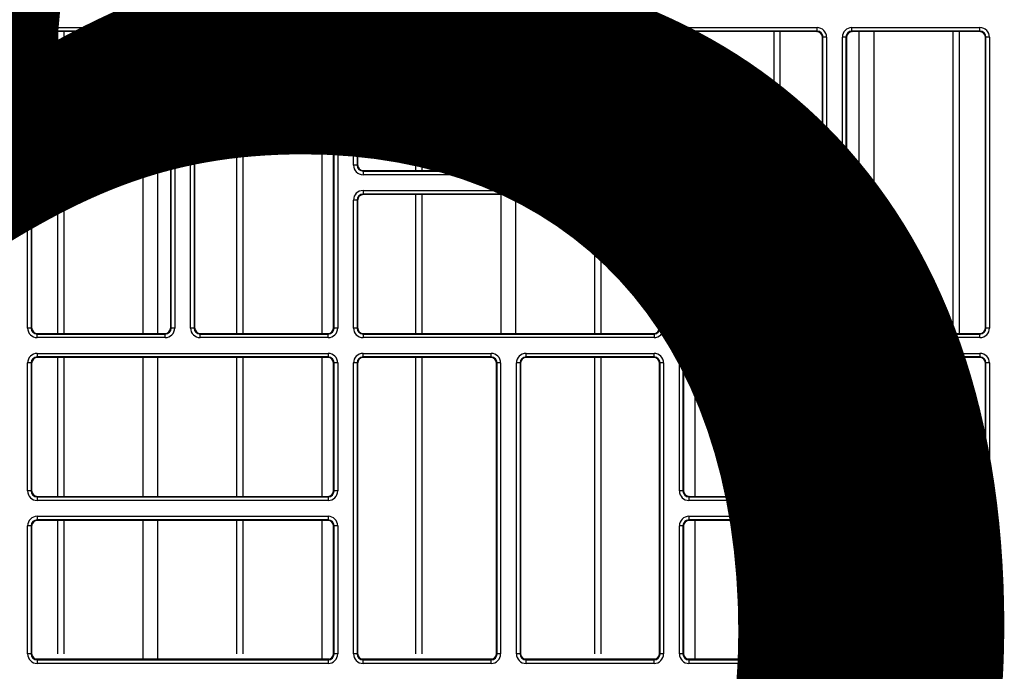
# Model space of a CAD drawing. Header units: millimetres. Extents: x 70863 to 97198, y -18528 to 3008.
# Tile 121 of 148: x 87277.13 to 87285.58, y -6622.29 to -6616.69. Entities that reach past the tile are written whole.
import ezdxf

# ---------------------------------------------------------------- set-up
doc = ezdxf.new("R2010")
doc.units = ezdxf.units.MM
doc.layers.add('Ins-el-opis gniazd', color=120, linetype='Continuous')
doc.layers.add('wod-kan-hvac', color=3, linetype='Continuous')
doc.styles.add('iso', font='isocpeur.ttf', dxfattribs={"width": 1.2})

# ---------------------------------------------------------------- blocks, each defined once
blk = doc.blocks.new('PY3_panel')
at = {"color": 0, "linetype": 'ByBlock', "lineweight": 25}
for p, q in [((283.532, 302.853), (283.532, 303.16)), ((283.532, 303.16), (294.526, 303.16)), ((294.526, 302.853), (283.532, 302.853)), ((283.532, 302.853), (283.571, 302.813)), ((294.487, 302.813), (283.571, 302.813)), ((285.299, 276.883), (285.299, 302.813)), ((285.842, 276.883), (285.842, 302.813)), ((292.623, 276.883), (292.623, 302.813)), ((293.891, 276.883), (293.891, 302.813)), ((294.487, 302.813), (294.526, 302.853)), ((294.526, 302.853), (294.526, 303.16)), ((297.522, 302.853), (297.522, 303.16)), ((297.522, 303.16), (308.516, 303.16)), ((308.516, 302.853), (297.522, 302.853)), ((297.522, 302.853), (297.561, 302.813)), ((308.477, 302.813), (297.561, 302.813)), ((300.672, 276.883), (300.672, 302.813)), ((301.215, 276.883), (301.215, 302.813)), ((307.997, 276.883), (307.997, 302.813)), ((308.477, 302.813), (308.516, 302.853)), ((308.516, 302.853), (308.516, 303.16)), ((311.512, 303.16), (311.512, 302.853)), ((311.512, 303.16), (336.496, 303.16)), ((336.496, 302.853), (311.512, 302.853)), ((311.512, 302.853), (311.551, 302.813)), ((336.456, 302.813), (311.551, 302.813)), ((316.046, 290.873), (316.046, 302.813)), ((316.589, 290.873), (316.589, 302.813)), ((323.37, 290.873), (323.37, 302.813)), ((324.638, 290.873), (324.638, 302.813)), ((331.419, 290.873), (331.419, 302.813)), ((331.962, 290.873), (331.962, 302.813)), ((336.456, 302.813), (336.496, 302.853)), ((336.496, 303.16), (336.496, 302.853)), ((339.492, 302.853), (339.492, 303.16)), ((339.492, 303.16), (350.486, 303.16)), ((350.486, 302.853), (339.492, 302.853)), ((339.492, 302.853), (339.531, 302.813)), ((350.446, 302.813), (339.531, 302.813)), ((340.011, 276.883), (340.011, 302.813)), ((346.793, 276.883), (346.793, 302.813)), ((347.336, 276.883), (347.336, 302.813)), ((350.446, 302.813), (350.486, 302.853)), ((350.486, 302.853), (350.486, 303.16)), ((353.481, 302.853), (353.481, 303.16)), ((353.481, 303.16), (364.476, 303.16)), ((364.476, 302.853), (353.481, 302.853)), ((353.481, 302.853), (353.521, 302.813)), ((364.436, 302.813), (353.521, 302.813)), ((354.117, 276.883), (354.117, 302.813)), ((355.385, 276.883), (355.385, 302.813)), ((362.166, 276.883), (362.166, 302.813)), ((362.709, 276.883), (362.709, 302.813)), ((364.436, 302.813), (364.476, 302.853)), ((364.476, 302.853), (364.476, 303.16)), ((282.712, 277.356), (282.712, 302.34)), ((283.02, 302.34), (282.712, 302.34)), ((283.02, 302.34), (283.02, 277.356)), ((283.059, 302.301), (283.02, 302.34)), ((283.059, 302.301), (283.059, 277.396)), ((295.039, 302.34), (294.999, 302.301)), ((294.999, 277.396), (294.999, 302.301)), ((295.346, 302.34), (295.039, 302.34)), ((295.039, 277.356), (295.039, 302.34)), ((295.346, 302.34), (295.346, 277.356)), ((297.01, 302.34), (296.702, 302.34)), ((296.702, 277.356), (296.702, 302.34)), ((297.01, 302.34), (297.01, 277.356)), ((297.049, 302.301), (297.01, 302.34)), ((297.049, 302.301), (297.049, 277.396)), ((309.029, 302.34), (308.989, 302.301)), ((308.989, 277.396), (308.989, 302.301)), ((309.336, 302.34), (309.029, 302.34)), ((309.029, 277.356), (309.029, 302.34)), ((309.336, 302.34), (309.336, 277.356)), ((310.999, 302.34), (310.692, 302.34)), ((310.692, 291.346), (310.692, 302.34)), ((310.999, 302.34), (310.999, 291.346)), ((311.039, 302.301), (310.999, 302.34)), ((311.039, 302.301), (311.039, 291.385)), ((337.008, 302.34), (336.969, 302.301)), ((336.969, 291.385), (336.969, 302.301)), ((337.316, 302.34), (337.008, 302.34)), ((337.008, 291.346), (337.008, 302.34)), ((337.316, 302.34), (337.316, 291.346)), ((338.979, 302.34), (338.672, 302.34)), ((338.672, 277.356), (338.672, 302.34)), ((338.979, 302.34), (338.979, 277.356)), ((339.019, 302.301), (338.979, 302.34)), ((339.019, 302.301), (339.019, 277.396)), ((350.998, 302.34), (350.959, 302.301)), ((350.959, 277.396), (350.959, 302.301)), ((351.306, 302.34), (350.998, 302.34)), ((350.998, 277.356), (350.998, 302.34)), ((351.306, 302.34), (351.306, 277.356)), ((352.969, 302.34), (352.662, 302.34)), ((352.662, 277.356), (352.662, 302.34)), ((352.969, 302.34), (352.969, 277.356)), ((353.009, 302.301), (352.969, 302.34)), ((353.009, 302.301), (353.009, 277.396)), ((364.988, 302.34), (364.949, 302.301)), ((364.949, 277.396), (364.949, 302.301)), ((365.295, 302.34), (364.988, 302.34)), ((364.988, 277.356), (364.988, 302.34)), ((365.295, 302.34), (365.295, 277.356)), ((310.999, 291.346), (310.692, 291.346)), ((310.999, 291.346), (311.039, 291.385)), ((311.551, 290.873), (311.512, 290.834)), ((311.512, 290.834), (336.496, 290.834)), ((311.512, 290.834), (311.512, 290.526)), ((311.551, 290.873), (336.456, 290.873)), ((336.496, 290.834), (336.456, 290.873)), ((336.496, 290.834), (336.496, 290.526)), ((336.969, 291.385), (337.008, 291.346)), ((337.316, 291.346), (337.008, 291.346)), ((336.496, 290.526), (311.512, 290.526)), ((311.512, 289.17), (336.496, 289.17)), ((311.512, 289.17), (311.512, 288.863)), ((336.496, 289.17), (336.496, 288.863)), ((310.692, 277.356), (310.692, 288.35)), ((310.999, 288.35), (310.692, 288.35)), ((310.999, 288.35), (310.999, 277.356)), ((311.039, 288.311), (310.999, 288.35)), ((311.039, 288.311), (311.039, 277.396)), ((336.496, 288.863), (311.512, 288.863)), ((311.512, 288.863), (311.551, 288.823)), ((336.456, 288.823), (311.551, 288.823)), ((316.046, 276.883), (316.046, 288.823)), ((316.589, 276.883), (316.589, 288.823)), ((323.37, 276.883), (323.37, 288.823)), ((324.638, 276.883), (324.638, 288.823)), ((331.419, 276.883), (331.419, 288.823)), ((331.962, 276.883), (331.962, 288.823)), ((336.456, 288.823), (336.496, 288.863)), ((337.008, 288.35), (336.969, 288.311)), ((336.969, 277.396), (336.969, 288.311)), ((337.008, 277.356), (337.008, 288.35)), ((337.316, 288.35), (337.008, 288.35)), ((337.316, 288.35), (337.316, 277.356)), ((283.02, 277.356), (282.712, 277.356)), ((283.02, 277.356), (283.059, 277.396)), ((294.999, 277.396), (295.039, 277.356)), ((295.346, 277.356), (295.039, 277.356)), ((297.01, 277.356), (296.702, 277.356)), ((297.01, 277.356), (297.049, 277.396)), ((308.989, 277.396), (309.029, 277.356)), ((309.336, 277.356), (309.029, 277.356)), ((310.999, 277.356), (310.692, 277.356)), ((310.999, 277.356), (311.039, 277.396)), ((336.969, 277.396), (337.008, 277.356)), ((337.316, 277.356), (337.008, 277.356)), ((338.979, 277.356), (338.672, 277.356)), ((338.979, 277.356), (339.019, 277.396)), ((350.959, 277.396), (350.998, 277.356)), ((351.306, 277.356), (350.998, 277.356)), ((352.969, 277.356), (352.662, 277.356)), ((352.969, 277.356), (353.009, 277.396)), ((364.949, 277.396), (364.988, 277.356)), ((365.295, 277.356), (364.988, 277.356)), ((283.571, 276.883), (283.532, 276.844)), ((283.532, 276.536), (283.532, 276.844)), ((283.532, 276.844), (294.526, 276.844)), ((294.526, 276.536), (283.532, 276.536)), ((283.571, 276.883), (294.487, 276.883)), ((294.526, 276.844), (294.487, 276.883)), ((294.526, 276.536), (294.526, 276.844)), ((297.561, 276.883), (297.522, 276.844)), ((297.522, 276.536), (297.522, 276.844)), ((297.522, 276.844), (308.516, 276.844)), ((308.516, 276.536), (297.522, 276.536)), ((297.561, 276.883), (308.477, 276.883)), ((308.516, 276.844), (308.477, 276.883)), ((308.516, 276.536), (308.516, 276.844)), ((311.551, 276.883), (311.512, 276.844)), ((311.512, 276.844), (311.512, 276.536)), ((311.512, 276.844), (336.496, 276.844)), ((336.496, 276.536), (311.512, 276.536)), ((311.551, 276.883), (336.456, 276.883)), ((336.496, 276.844), (336.456, 276.883)), ((336.496, 276.844), (336.496, 276.536)), ((339.531, 276.883), (339.492, 276.844)), ((339.492, 276.536), (339.492, 276.844)), ((339.492, 276.844), (350.486, 276.844)), ((350.486, 276.536), (339.492, 276.536)), ((339.531, 276.883), (350.446, 276.883)), ((350.486, 276.844), (350.446, 276.883)), ((350.486, 276.536), (350.486, 276.844)), ((353.521, 276.883), (353.481, 276.844)), ((353.481, 276.536), (353.481, 276.844)), ((353.481, 276.844), (364.476, 276.844)), ((364.476, 276.536), (353.481, 276.536)), ((353.521, 276.883), (364.436, 276.883)), ((364.476, 276.844), (364.436, 276.883)), ((364.476, 276.536), (364.476, 276.844)), ((283.532, 275.18), (308.516, 275.18)), ((283.532, 275.18), (283.532, 274.873)), ((308.516, 274.873), (283.532, 274.873)), ((283.532, 274.873), (283.571, 274.833)), ((308.477, 274.833), (283.571, 274.833)), ((285.299, 262.893), (285.299, 274.833)), ((285.842, 262.893), (285.842, 274.833)), ((292.623, 262.893), (292.623, 274.833)), ((293.891, 262.893), (293.891, 274.833)), ((300.672, 262.893), (300.672, 274.833)), ((301.215, 262.893), (301.215, 274.833)), ((307.997, 262.893), (307.997, 274.833)), ((308.477, 274.833), (308.516, 274.873)), ((308.516, 275.18), (308.516, 274.873)), ((311.512, 274.873), (311.512, 275.18)), ((311.512, 275.18), (322.506, 275.18)), ((322.506, 274.873), (311.512, 274.873)), ((311.512, 274.873), (311.551, 274.833)), ((322.467, 274.833), (311.551, 274.833)), ((316.046, 249.392), (316.046, 274.833)), ((316.589, 249.392), (316.589, 274.833)), ((322.467, 274.833), (322.506, 274.873)), ((322.506, 274.873), (322.506, 275.18)), ((325.502, 274.873), (325.502, 275.18)), ((325.502, 275.18), (336.496, 275.18)), ((336.496, 274.873), (325.502, 274.873)), ((325.502, 274.873), (325.541, 274.833)), ((336.456, 274.833), (325.541, 274.833)), ((331.419, 249.392), (331.419, 274.833)), ((331.962, 249.392), (331.962, 274.833)), ((336.456, 274.833), (336.496, 274.873)), ((336.496, 274.873), (336.496, 275.18)), ((339.492, 275.18), (364.476, 275.18)), ((339.492, 275.18), (339.492, 274.873)), ((364.476, 274.873), (339.492, 274.873)), ((339.492, 274.873), (339.531, 274.833)), ((364.436, 274.833), (339.531, 274.833)), ((340.011, 262.893), (340.011, 274.833)), ((346.793, 262.893), (346.793, 274.833)), ((347.336, 262.893), (347.336, 274.833)), ((354.117, 262.893), (354.117, 274.833)), ((355.385, 262.893), (355.385, 274.833)), ((362.166, 262.893), (362.166, 274.833)), ((362.709, 262.893), (362.709, 274.833)), ((364.436, 274.833), (364.476, 274.873)), ((364.476, 275.18), (364.476, 274.873)), ((282.712, 263.366), (282.712, 274.36)), ((283.02, 274.36), (282.712, 274.36)), ((283.02, 274.36), (283.02, 263.366)), ((283.059, 274.321), (283.02, 274.36)), ((283.059, 274.321), (283.059, 263.406)), ((309.029, 274.36), (308.989, 274.321)), ((308.989, 263.406), (308.989, 274.321)), ((309.029, 263.366), (309.029, 274.36)), ((309.336, 274.36), (309.029, 274.36)), ((309.336, 274.36), (309.336, 263.366)), ((310.999, 274.36), (310.692, 274.36)), ((310.692, 249.376), (310.692, 274.36)), ((310.999, 274.36), (310.999, 249.376)), ((311.039, 274.321), (310.999, 274.36)), ((311.039, 274.321), (311.039, 249.416)), ((323.018, 274.36), (322.979, 274.321)), ((322.979, 249.416), (322.979, 274.321)), ((323.326, 274.36), (323.018, 274.36)), ((323.018, 249.376), (323.018, 274.36)), ((323.326, 274.36), (323.326, 249.376)), ((324.989, 274.36), (324.682, 274.36)), ((324.682, 249.376), (324.682, 274.36)), ((324.989, 274.36), (324.989, 249.376)), ((325.029, 274.321), (324.989, 274.36)), ((325.029, 274.321), (325.029, 249.416)), ((337.008, 274.36), (336.969, 274.321)), ((336.969, 249.416), (336.969, 274.321)), ((337.316, 274.36), (337.008, 274.36)), ((337.008, 249.376), (337.008, 274.36)), ((337.316, 274.36), (337.316, 249.376)), ((338.672, 263.366), (338.672, 274.36)), ((338.979, 274.36), (338.672, 274.36)), ((338.979, 274.36), (338.979, 263.366)), ((339.019, 274.321), (338.979, 274.36)), ((339.019, 274.321), (339.019, 263.406)), ((364.988, 274.36), (364.949, 274.321)), ((364.949, 263.406), (364.949, 274.321)), ((364.988, 263.366), (364.988, 274.36)), ((365.295, 274.36), (364.988, 274.36)), ((365.295, 274.36), (365.295, 263.366)), ((283.02, 263.366), (282.712, 263.366)), ((283.02, 263.366), (283.059, 263.406)), ((283.571, 262.893), (283.532, 262.854)), ((283.571, 262.893), (308.477, 262.893)), ((308.516, 262.854), (308.477, 262.893)), ((308.989, 263.406), (309.029, 263.366)), ((309.336, 263.366), (309.029, 263.366)), ((338.979, 263.366), (338.672, 263.366)), ((338.979, 263.366), (339.019, 263.406)), ((339.531, 262.893), (339.492, 262.854)), ((339.531, 262.893), (364.436, 262.893)), ((364.476, 262.854), (364.436, 262.893)), ((364.949, 263.406), (364.988, 263.366)), ((365.295, 263.366), (364.988, 263.366)), ((283.532, 262.854), (283.532, 262.546)), ((283.532, 262.854), (308.516, 262.854)), ((308.516, 262.546), (283.532, 262.546)), ((308.516, 262.854), (308.516, 262.546)), ((339.492, 262.854), (339.492, 262.546)), ((339.492, 262.854), (364.476, 262.854)), ((364.476, 262.546), (339.492, 262.546)), ((364.476, 262.854), (364.476, 262.546)), ((282.712, 249.376), (282.712, 260.371)), ((283.02, 260.371), (282.712, 260.371)), ((283.02, 260.371), (283.02, 249.376)), ((283.059, 260.331), (283.02, 260.371)), ((283.532, 261.19), (308.516, 261.19)), ((283.532, 261.19), (283.532, 260.883)), ((308.516, 260.883), (283.532, 260.883)), ((283.532, 260.883), (283.571, 260.843)), ((308.477, 260.843), (283.571, 260.843)), ((285.299, 249.392), (285.299, 260.843)), ((285.842, 249.392), (285.842, 260.843)), ((292.623, 248.945), (292.623, 260.843)), ((293.891, 248.945), (293.891, 260.843)), ((300.672, 249.392), (300.672, 260.843)), ((301.215, 249.392), (301.215, 260.843)), ((307.997, 248.945), (307.997, 260.843)), ((308.477, 260.843), (308.516, 260.883)), ((308.516, 261.19), (308.516, 260.883)), ((309.029, 260.371), (308.989, 260.331)), ((309.336, 260.371), (309.029, 260.371)), ((309.029, 249.376), (309.029, 260.371)), ((309.336, 260.371), (309.336, 249.376)), ((338.672, 249.376), (338.672, 260.371)), ((338.979, 260.371), (338.672, 260.371)), ((338.979, 260.371), (338.979, 249.376)), ((339.019, 260.331), (338.979, 260.371)), ((339.492, 261.19), (364.476, 261.19)), ((339.492, 261.19), (339.492, 260.883)), ((364.476, 260.883), (339.492, 260.883)), ((339.492, 260.883), (339.531, 260.843)), ((364.436, 260.843), (339.531, 260.843)), ((340.011, 248.945), (340.011, 260.843)), ((346.793, 249.392), (346.793, 260.843)), ((347.336, 249.392), (347.336, 260.843)), ((354.117, 248.945), (354.117, 260.843)), ((355.385, 248.945), (355.385, 260.843)), ((362.166, 249.392), (362.166, 260.843)), ((362.709, 249.392), (362.709, 260.843)), ((364.436, 260.843), (364.476, 260.883)), ((364.476, 261.19), (364.476, 260.883)), ((364.988, 260.371), (364.949, 260.331)), ((365.295, 260.371), (364.988, 260.371)), ((364.988, 249.376), (364.988, 260.371)), ((365.295, 260.371), (365.295, 249.376)), ((283.059, 260.331), (283.059, 249.416)), ((308.989, 249.416), (308.989, 260.331)), ((339.019, 260.331), (339.019, 249.416)), ((364.949, 249.416), (364.949, 260.331)), ((283.02, 249.376), (282.712, 249.376)), ((283.02, 249.376), (283.059, 249.416)), ((308.989, 249.416), (309.029, 249.376)), ((309.336, 249.376), (309.029, 249.376)), ((310.999, 249.376), (310.692, 249.376)), ((310.999, 249.376), (311.039, 249.416)), ((322.979, 249.416), (323.018, 249.376)), ((323.326, 249.376), (323.018, 249.376)), ((324.989, 249.376), (324.682, 249.376)), ((324.989, 249.376), (325.029, 249.416)), ((336.969, 249.416), (337.008, 249.376)), ((337.316, 249.376), (337.008, 249.376)), ((338.979, 249.376), (338.672, 249.376)), ((338.979, 249.376), (339.019, 249.416)), ((364.949, 249.416), (364.988, 249.376)), ((365.295, 249.376), (364.988, 249.376)), ((308.609, 248.921), (283.44, 248.921)), ((283.571, 248.903), (283.532, 248.864)), ((283.532, 248.864), (283.532, 248.556)), ((283.532, 248.864), (308.516, 248.864)), ((308.516, 248.556), (283.532, 248.556)), ((283.571, 248.903), (308.477, 248.903)), ((308.516, 248.864), (308.477, 248.903)), ((308.516, 248.864), (308.516, 248.556)), ((322.599, 248.921), (311.419, 248.921)), ((311.551, 248.903), (311.512, 248.864)), ((311.512, 248.556), (311.512, 248.864)), ((311.512, 248.864), (322.506, 248.864)), ((322.506, 248.556), (311.512, 248.556)), ((311.551, 248.903), (322.467, 248.903)), ((322.506, 248.864), (322.467, 248.903)), ((322.506, 248.556), (322.506, 248.864)), ((336.588, 248.921), (325.409, 248.921)), ((325.541, 248.903), (325.502, 248.864)), ((325.502, 248.556), (325.502, 248.864)), ((325.502, 248.864), (336.496, 248.864)), ((336.496, 248.556), (325.502, 248.556)), ((325.541, 248.903), (336.456, 248.903)), ((336.496, 248.864), (336.456, 248.903)), ((336.496, 248.556), (336.496, 248.864)), ((364.568, 248.921), (339.399, 248.921)), ((339.531, 248.903), (339.492, 248.864)), ((339.492, 248.864), (339.492, 248.556)), ((339.492, 248.864), (364.476, 248.864)), ((364.476, 248.556), (339.492, 248.556)), ((339.531, 248.903), (364.436, 248.903)), ((364.476, 248.864), (364.436, 248.903)), ((364.476, 248.864), (364.476, 248.556))]:
    blk.add_line(p, q, dxfattribs=at)
for centre, major_axis, ratio, start_param, end_param in [((283.532, 302.34), (0.58, -0.58), 0.999695, 2.356347, 3.926839), ((283.532, 302.34), (0.363, -0.363), 0.99933, 2.356347, 3.926839), ((283.572, 302.301), (0.362, -0.362), 0.999695, 2.356347, 3.926839), ((294.487, 302.301), (-0.362, -0.362), 0.999695, 2.356347, 3.926839), ((294.526, 302.34), (-0.58, -0.58), 0.999695, 2.356347, 3.926839), ((294.526, 302.34), (0.363, 0.363), 0.99933, 5.497939, 7.068431), ((297.522, 302.34), (0.58, -0.58), 0.999695, 2.356347, 3.926839), ((297.522, 302.34), (0.363, -0.363), 0.99933, 2.356347, 3.926839), ((297.562, 302.301), (0.362, -0.362), 0.999695, 2.356347, 3.926839), ((308.477, 302.301), (-0.362, -0.362), 0.999695, 2.356347, 3.926839), ((308.516, 302.34), (-0.58, -0.58), 0.999695, 2.356347, 3.926839), ((308.516, 302.34), (0.363, 0.363), 0.99933, 5.497939, 7.068431), ((311.512, 302.34), (0.58, -0.58), 0.999695, 2.356347, 3.926839), ((311.512, 302.34), (0.363, -0.363), 0.99933, 2.356347, 3.926839), ((311.551, 302.301), (0.362, -0.362), 0.999695, 2.356347, 3.926839), ((336.456, 302.301), (-0.362, -0.362), 0.999695, 2.356347, 3.926839), ((336.496, 302.34), (-0.58, -0.58), 0.999695, 2.356347, 3.926839), ((336.496, 302.34), (0.363, 0.363), 0.99933, 5.497939, 7.068431), ((339.492, 302.34), (0.58, -0.58), 0.999695, 2.356347, 3.926839), ((339.492, 302.34), (0.363, -0.363), 0.99933, 2.356347, 3.926839), ((339.531, 302.301), (0.362, -0.362), 0.999695, 2.356347, 3.926839), ((350.446, 302.301), (-0.362, -0.362), 0.999695, 2.356347, 3.926839), ((350.486, 302.34), (-0.58, -0.58), 0.999695, 2.356347, 3.926839), ((350.486, 302.34), (0.363, 0.363), 0.99933, 5.497939, 7.068431), ((353.482, 302.34), (0.58, -0.58), 0.999695, 2.356347, 3.926839), ((353.482, 302.34), (0.363, -0.363), 0.99933, 2.356347, 3.926839), ((353.521, 302.301), (0.362, -0.362), 0.999695, 2.356347, 3.926839), ((364.436, 302.301), (-0.362, -0.362), 0.999695, 2.356347, 3.926839), ((364.475, 302.34), (-0.58, -0.58), 0.999695, 2.356347, 3.926839), ((364.475, 302.34), (0.363, 0.363), 0.99933, 5.497939, 7.068431), ((311.512, 291.346), (0.58, 0.58), 0.999695, 2.356347, 3.926839), ((311.512, 291.346), (0.363, 0.363), 0.99933, 2.356347, 3.926839), ((311.551, 291.386), (0.362, 0.362), 0.999695, 2.356347, 3.926839), ((336.456, 291.386), (-0.362, 0.362), 0.999695, 2.356347, 3.926839), ((336.496, 291.346), (-0.58, 0.58), 0.999695, 2.356347, 3.926839), ((336.496, 291.346), (0.363, -0.363), 0.99933, 5.497939, 7.068431), ((311.512, 288.35), (0.58, -0.58), 0.999695, 2.356347, 3.926839), ((336.496, 288.35), (-0.58, -0.58), 0.999695, 2.356347, 3.926839), ((311.512, 288.35), (0.363, -0.363), 0.99933, 2.356347, 3.926839), ((311.551, 288.311), (0.362, -0.362), 0.999695, 2.356347, 3.926839), ((336.456, 288.311), (-0.362, -0.362), 0.999695, 2.356347, 3.926839), ((336.496, 288.35), (0.363, 0.363), 0.99933, 5.497939, 7.068431), ((283.532, 277.356), (0.58, 0.58), 0.999695, 2.356347, 3.926839), ((283.532, 277.356), (0.363, 0.363), 0.99933, 2.356347, 3.926839), ((283.572, 277.396), (0.362, 0.362), 0.999695, 2.356347, 3.926839), ((294.487, 277.396), (-0.362, 0.362), 0.999695, 2.356347, 3.926839), ((294.526, 277.356), (-0.58, 0.58), 0.999695, 2.356347, 3.926839), ((294.526, 277.356), (0.363, -0.363), 0.99933, 5.497939, 7.068431), ((297.522, 277.356), (0.58, 0.58), 0.999695, 2.356347, 3.926839), ((297.522, 277.356), (0.363, 0.363), 0.99933, 2.356347, 3.926839), ((297.562, 277.396), (0.362, 0.362), 0.999695, 2.356347, 3.926839), ((308.477, 277.396), (-0.362, 0.362), 0.999695, 2.356347, 3.926839), ((308.516, 277.356), (-0.58, 0.58), 0.999695, 2.356347, 3.926839), ((308.516, 277.356), (0.363, -0.363), 0.99933, 5.497939, 7.068431), ((311.512, 277.356), (0.58, 0.58), 0.999695, 2.356347, 3.926839), ((311.512, 277.356), (0.363, 0.363), 0.99933, 2.356347, 3.926839), ((311.551, 277.396), (0.362, 0.362), 0.999695, 2.356347, 3.926839), ((336.456, 277.396), (-0.362, 0.362), 0.999695, 2.356347, 3.926839), ((336.496, 277.356), (-0.58, 0.58), 0.999695, 2.356347, 3.926839), ((336.496, 277.356), (0.363, -0.363), 0.99933, 5.497939, 7.068431), ((339.492, 277.356), (0.58, 0.58), 0.999695, 2.356347, 3.926839), ((339.492, 277.356), (0.363, 0.363), 0.99933, 2.356347, 3.926839), ((339.531, 277.396), (0.362, 0.362), 0.999695, 2.356347, 3.926839), ((350.446, 277.396), (-0.362, 0.362), 0.999695, 2.356347, 3.926839), ((350.486, 277.356), (-0.58, 0.58), 0.999695, 2.356347, 3.926839), ((350.486, 277.356), (0.363, -0.363), 0.99933, 5.497939, 7.068431), ((353.482, 277.356), (0.58, 0.58), 0.999695, 2.356347, 3.926839), ((353.482, 277.356), (0.363, 0.363), 0.99933, 2.356347, 3.926839), ((353.521, 277.396), (0.362, 0.362), 0.999695, 2.356347, 3.926839), ((364.436, 277.396), (-0.362, 0.362), 0.999695, 2.356347, 3.926839), ((364.475, 277.356), (-0.58, 0.58), 0.999695, 2.356347, 3.926839), ((364.475, 277.356), (0.363, -0.363), 0.99933, 5.497939, 7.068431), ((283.532, 274.36), (0.58, -0.58), 0.999695, 2.356347, 3.926839), ((283.532, 274.36), (0.363, -0.363), 0.99933, 2.356347, 3.926839), ((283.572, 274.321), (0.362, -0.362), 0.999695, 2.356347, 3.926839), ((308.477, 274.321), (-0.362, -0.362), 0.999695, 2.356347, 3.926839), ((308.516, 274.36), (-0.58, -0.58), 0.999695, 2.356347, 3.926839), ((308.516, 274.36), (0.363, 0.363), 0.99933, 5.497939, 7.068431), ((311.512, 274.36), (0.58, -0.58), 0.999695, 2.356347, 3.926839), ((311.512, 274.36), (0.363, -0.363), 0.99933, 2.356347, 3.926839), ((311.551, 274.321), (0.362, -0.362), 0.999695, 2.356347, 3.926839), ((322.466, 274.321), (-0.362, -0.362), 0.999695, 2.356347, 3.926839), ((322.506, 274.36), (-0.58, -0.58), 0.999695, 2.356347, 3.926839), ((322.506, 274.36), (0.363, 0.363), 0.99933, 5.497939, 7.068431), ((325.502, 274.36), (0.58, -0.58), 0.999695, 2.356347, 3.926839), ((325.502, 274.36), (0.363, -0.363), 0.99933, 2.356347, 3.926839), ((325.541, 274.321), (0.362, -0.362), 0.999695, 2.356347, 3.926839), ((336.456, 274.321), (-0.362, -0.362), 0.999695, 2.356347, 3.926839), ((336.496, 274.36), (-0.58, -0.58), 0.999695, 2.356347, 3.926839), ((336.496, 274.36), (0.363, 0.363), 0.99933, 5.497939, 7.068431), ((339.492, 274.36), (0.58, -0.58), 0.999695, 2.356347, 3.926839), ((339.492, 274.36), (0.363, -0.363), 0.99933, 2.356347, 3.926839), ((339.531, 274.321), (0.362, -0.362), 0.999695, 2.356347, 3.926839), ((364.436, 274.321), (-0.362, -0.362), 0.999695, 2.356347, 3.926839), ((364.475, 274.36), (-0.58, -0.58), 0.999695, 2.356347, 3.926839), ((364.475, 274.36), (0.363, 0.363), 0.99933, 5.497939, 7.068431), ((283.532, 263.366), (0.58, 0.58), 0.999695, 2.356347, 3.926839), ((283.532, 263.366), (0.363, 0.363), 0.99933, 2.356347, 3.926839), ((283.572, 263.406), (0.362, 0.362), 0.999695, 2.356347, 3.926839), ((308.477, 263.406), (-0.362, 0.362), 0.999695, 2.356347, 3.926839), ((308.516, 263.366), (-0.58, 0.58), 0.999695, 2.356347, 3.926839), ((308.516, 263.366), (0.363, -0.363), 0.99933, 5.497939, 7.068431), ((339.492, 263.366), (0.58, 0.58), 0.999695, 2.356347, 3.926839), ((339.492, 263.366), (0.363, 0.363), 0.99933, 2.356347, 3.926839), ((339.531, 263.406), (0.362, 0.362), 0.999695, 2.356347, 3.926839), ((364.436, 263.406), (-0.362, 0.362), 0.999695, 2.356347, 3.926839), ((364.475, 263.366), (-0.58, 0.58), 0.999695, 2.356347, 3.926839), ((364.475, 263.366), (0.363, -0.363), 0.99933, 5.497939, 7.068431), ((283.532, 260.37), (0.58, -0.58), 0.999695, 2.356347, 3.926839), ((283.532, 260.37), (0.363, -0.363), 0.99933, 2.356347, 3.926839), ((283.572, 260.331), (0.362, -0.362), 0.999695, 2.356347, 3.926839), ((308.477, 260.331), (-0.362, -0.362), 0.999695, 2.356347, 3.926839), ((308.516, 260.37), (-0.58, -0.58), 0.999695, 2.356347, 3.926839), ((308.516, 260.37), (0.363, 0.363), 0.99933, 5.497939, 7.068431), ((339.492, 260.37), (0.58, -0.58), 0.999695, 2.356347, 3.926839), ((339.492, 260.37), (0.363, -0.363), 0.99933, 2.356347, 3.926839), ((339.531, 260.331), (0.362, -0.362), 0.999695, 2.356347, 3.926839), ((364.436, 260.331), (-0.362, -0.362), 0.999695, 2.356347, 3.926839), ((364.475, 260.37), (-0.58, -0.58), 0.999695, 2.356347, 3.926839), ((364.475, 260.37), (0.363, 0.363), 0.99933, 5.497939, 7.068431), ((283.532, 249.377), (0.58, 0.58), 0.999695, 2.356347, 3.926839), ((283.532, 249.377), (0.363, 0.363), 0.99933, 2.356347, 3.926839), ((283.572, 249.416), (0.362, 0.362), 0.999695, 2.356347, 3.926839), ((308.477, 249.416), (-0.362, 0.362), 0.999695, 2.356347, 3.926839), ((308.516, 249.377), (-0.58, 0.58), 0.999695, 2.356347, 3.926839), ((308.516, 249.377), (0.363, -0.363), 0.99933, 5.497939, 7.068431), ((311.512, 249.377), (0.58, 0.58), 0.999695, 2.356347, 3.926839), ((311.512, 249.377), (0.363, 0.363), 0.99933, 2.356347, 3.926839), ((311.551, 249.416), (0.362, 0.362), 0.999695, 2.356347, 3.926839), ((322.466, 249.416), (-0.362, 0.362), 0.999695, 2.356347, 3.926839), ((322.506, 249.377), (-0.58, 0.58), 0.999695, 2.356347, 3.926839), ((322.506, 249.377), (0.363, -0.363), 0.99933, 5.497939, 7.068431), ((325.502, 249.377), (0.58, 0.58), 0.999695, 2.356347, 3.926839), ((325.502, 249.377), (0.363, 0.363), 0.99933, 2.356347, 3.926839), ((325.541, 249.416), (0.362, 0.362), 0.999695, 2.356347, 3.926839), ((336.456, 249.416), (-0.362, 0.362), 0.999695, 2.356347, 3.926839), ((336.496, 249.377), (-0.58, 0.58), 0.999695, 2.356347, 3.926839), ((336.496, 249.377), (0.363, -0.363), 0.99933, 5.497939, 7.068431), ((339.492, 249.377), (0.58, 0.58), 0.999695, 2.356347, 3.926839), ((339.492, 249.377), (0.363, 0.363), 0.99933, 2.356347, 3.926839), ((339.531, 249.416), (0.362, 0.362), 0.999695, 2.356347, 3.926839), ((364.436, 249.416), (-0.362, 0.362), 0.999695, 2.356347, 3.926839), ((364.475, 249.377), (-0.58, 0.58), 0.999695, 2.356347, 3.926839), ((364.475, 249.377), (0.363, -0.363), 0.99933, 5.497939, 7.068431)]:
    blk.add_ellipse(centre, major_axis=major_axis, ratio=ratio, start_param=start_param, end_param=end_param, dxfattribs=at)

msp = doc.modelspace()

# ---------------------------------------------------------------- block references
at = {"layer": 'wod-kan-hvac', "color": 96, "xscale": 0.09999999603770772, "yscale": 0.09999999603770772, "zscale": 0.09999999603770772}
msp.add_blockref('PY3_panel', (87248.9249, -6647.0731, 1268.6752), dxfattribs=at)

# ---------------------------------------------------------------- texts
at = {"layer": 'Ins-el-opis gniazd', "insert": (87286.8829, -6618.7419, 0), "char_height": 18, "attachment_point": 6, "style": 'iso'}
msp.add_mtext_dynamic_manual_height_columns('R1-G35', width=134.159858, gutter_width=12.5, heights=[0], dxfattribs=at)

doc.saveas('drawing.dxf')
